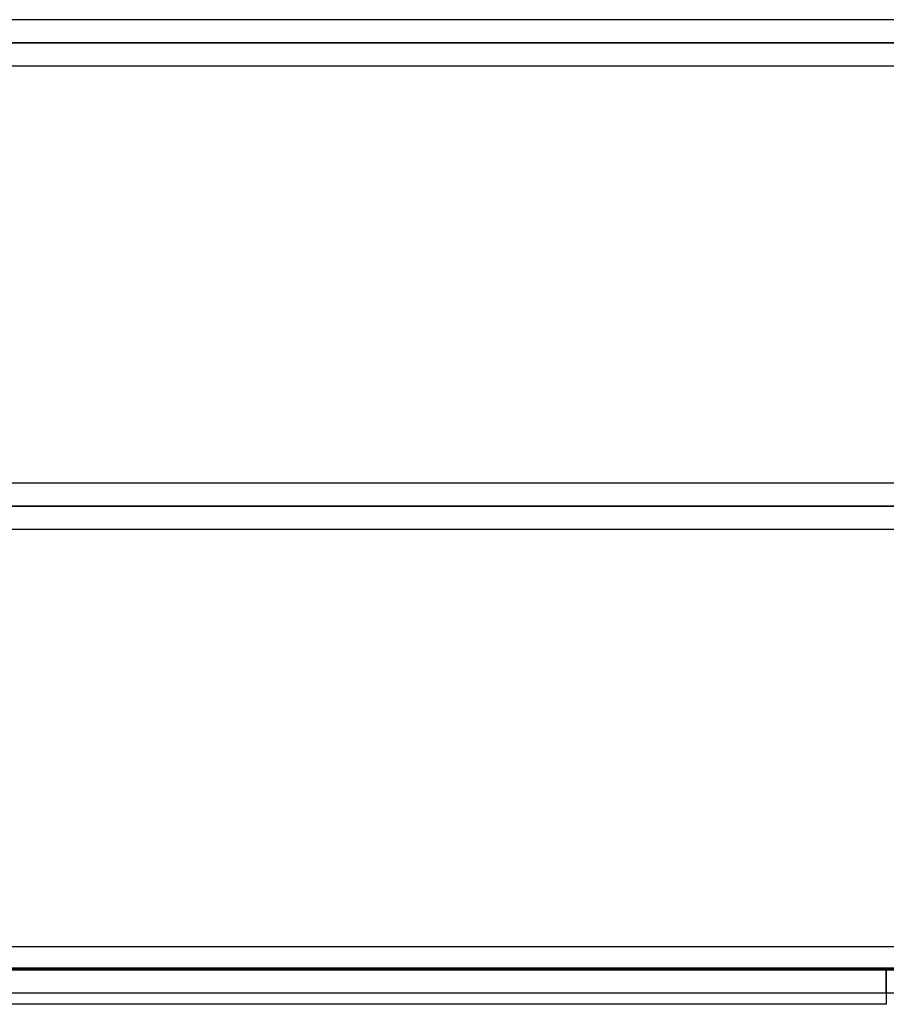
# Model space of a CAD drawing. Header units: millimetres. Extents: x -185 to 185, y -130 to 54.
# Tile 28 of 76: x -24 to 0, y -64 to -37. Entities that reach past the tile are written whole.
import ezdxf

# ---------------------------------------------------------------- set-up
doc = ezdxf.new("R2010")
doc.units = ezdxf.units.MM
doc.layers.add('MAIN-1', color=7, linetype='Continuous')
doc.layers.add('MAIN-2', color=7, linetype='Continuous')

msp = doc.modelspace()

# ---------------------------------------------------------------- linework, layer by layer
at = {"layer": 'MAIN-1'}
for p, q in [((96.053, -36.813), (-96.053, -36.813)), ((-96.649, -37.448), (96.649, -37.448)), ((-96.074, -38.083), (96.074, -38.083)), ((91.603, -49.613), (-91.603, -49.613)), ((-92.124, -50.248), (92.124, -50.248)), ((-91.581, -50.883), (91.581, -50.883)), ((87.112, -62.413), (-87.112, -62.413)), ((-87.631, -63.048), (87.631, -63.048)), ((-87.245, -63.682), (87.245, -63.682)), ((0, -63.682), (0, -64)), ((0, -64), (-39.005, -64))]:
    msp.add_line(p, q, dxfattribs=at)
at = {"layer": 'MAIN-2'}
for p, q in [((36.018, -36.813), (-36.018, -36.813)), ((96.649, -37.448), (-96.649, -37.448)), ((-95.763, -37.448), (95.763, -37.448)), ((95.763, -37.448), (-95.763, -37.448)), ((-36.546, -37.448), (36.546, -37.448)), ((36.546, -37.448), (-36.546, -37.448)), ((35.766, -37.448), (-35.766, -37.448)), ((-35.766, -37.448), (35.766, -37.448)), ((-36.072, -38.083), (36.072, -38.083)), ((92.124, -50.248), (-92.124, -50.248)), ((91.273, -50.248), (-91.273, -50.248)), ((-91.273, -50.248), (91.273, -50.248)), ((-41.05, -50.248), (41.05, -50.248)), ((41.05, -50.248), (-41.05, -50.248)), ((40.258, -50.248), (-40.258, -50.248)), ((-40.258, -50.248), (40.258, -50.248)), ((87.631, -63.048), (-87.631, -63.048)), ((-86.619, -63.048), (86.619, -63.048)), ((86.619, -63.048), (-86.619, -63.048)), ((80.509, -63.048), (-80.509, -63.048)), ((-80.509, -63.048), (80.509, -63.048)), ((-79.611, -63.048), (79.611, -63.048)), ((79.611, -63.048), (-79.611, -63.048)), ((73.501, -63.048), (-73.501, -63.048)), ((-73.501, -63.048), (73.501, -63.048)), ((-72.602, -63.048), (72.602, -63.048)), ((72.602, -63.048), (-72.602, -63.048)), ((66.491, -63.048), (-66.491, -63.048)), ((-66.491, -63.048), (66.491, -63.048)), ((-65.593, -63.048), (65.593, -63.048)), ((65.593, -63.048), (-65.593, -63.048)), ((59.481, -63.048), (-59.481, -63.048)), ((-59.481, -63.048), (59.481, -63.048)), ((-58.582, -63.048), (58.582, -63.048)), ((58.582, -63.048), (-58.582, -63.048)), ((-52.469, -63.048), (52.469, -63.048)), ((52.469, -63.048), (-52.469, -63.048)), ((51.57, -63.048), (-51.57, -63.048)), ((-51.57, -63.048), (51.57, -63.048)), ((-45.455, -63.048), (45.455, -63.048)), ((45.455, -63.048), (-45.455, -63.048)), ((44.749, -63.048), (-44.749, -63.048)), ((-44.749, -63.048), (44.749, -63.048)), ((0, -63), (-40.005, -63)), ((-40.005, -63), (0, -63)), ((0, -63), (0, -64)), ((0, -63), (40.005, -63)), ((40.005, -63), (0, -63)), ((0, -63.682), (0, -63))]:
    msp.add_line(p, q, dxfattribs=at)

doc.saveas('drawing.dxf')
